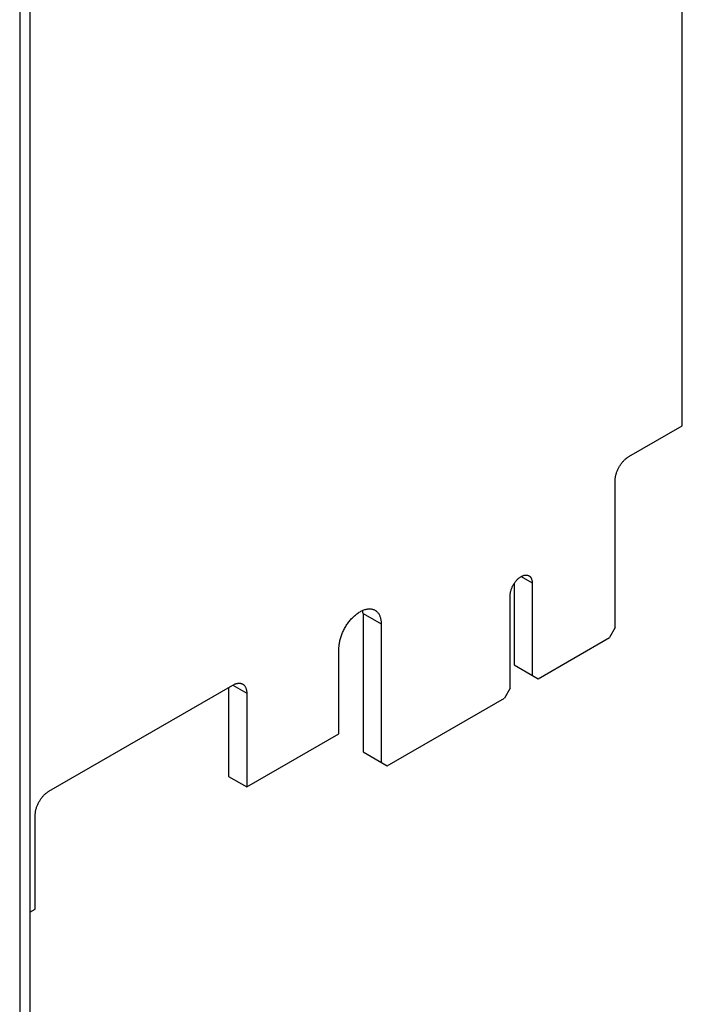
# Model space of a CAD drawing. Header units: inches. Extents: x 0 to 34, y 0 to 22.
# Tile 15 of 54: x 4.7 to 7.9, y 7.4 to 12.2. Entities that reach past the tile are written whole.
import ezdxf

# ---------------------------------------------------------------- set-up
doc = ezdxf.new("R2010")
doc.units = ezdxf.units.IN
doc.header["$LTSCALE"] = 1.87
doc.header["$MEASUREMENT"] = 0
doc.layers.get('0').update_dxf_attribs({"linetype": 'CONTINUOUS'})

msp = doc.modelspace()

# ---------------------------------------------------------------- linework, layer by layer
at = {"color": 7, "linetype": 'CONTINUOUS'}
for p, q in [((7.8851, 10.2185), (7.8851, 15.7836)), ((4.7357, 12.8677), (4.7357, 6.2512)), ((4.6862, 12.8391), (4.6862, 6.2226)), ((7.6277, 10.0699), (7.8851, 10.2185)), ((7.5612, 9.2445), (7.5612, 9.9548)), ((7.1073, 9.4902), (7.1603, 9.4596)), ((7.0726, 9.4552), (7.0726, 9.0636)), ((7.1603, 9.4596), (7.1603, 9.013)), ((7.0543, 8.9517), (7.0543, 9.3984)), ((6.3436, 9.3122), (6.4313, 9.2616)), ((6.3436, 9.3122), (6.3436, 8.6427)), ((6.4313, 9.2616), (6.4313, 8.5921)), ((7.5612, 9.2445), (7.533, 9.1955)), ((7.1886, 8.9967), (7.533, 9.1955)), ((6.2276, 8.7308), (6.2276, 9.144)), ((7.0726, 9.0636), (7.1886, 8.9967)), ((4.8276, 8.4532), (5.7157, 8.966)), ((5.6945, 8.9537), (5.6945, 8.5243)), ((5.7157, 8.966), (5.7822, 8.9276)), ((7.0543, 8.9517), (7.026, 8.9028)), ((5.7822, 8.9276), (5.7822, 8.4736)), ((6.4596, 8.5757), (7.026, 8.9028)), ((5.7822, 8.4736), (6.2276, 8.7308)), ((6.3436, 8.6427), (6.4596, 8.5757)), ((5.6945, 8.5243), (5.7822, 8.4736)), ((4.7611, 7.8841), (4.7611, 8.338)), ((4.7357, 7.8694), (4.7611, 7.8841))]:
    msp.add_line(p, q, dxfattribs=at)
for points, knots in [([(7.5612, 9.9548), (7.5612, 9.957), (7.5614, 9.9614), (7.5621, 9.968), (7.5632, 9.9749), (7.5648, 9.9819), (7.5668, 9.9889), (7.5692, 9.996), (7.572, 10.0031), (7.5752, 10.0101), (7.5788, 10.017), (7.5826, 10.0237), (7.5868, 10.0302), (7.5913, 10.0365), (7.596, 10.0424), (7.6009, 10.0481), (7.606, 10.0533), (7.6113, 10.0582), (7.6167, 10.0626), (7.6221, 10.0665), (7.6258, 10.0689), (7.6277, 10.0699)], [0, 0, 0, 0, 0.046843, 0.095516, 0.145793, 0.197638, 0.250727, 0.304965, 0.360062, 0.415761, 0.471899, 0.528089, 0.584227, 0.639927, 0.695025, 0.749263, 0.802354, 0.854201, 0.90448, 0.953155, 1, 1, 1, 1]), ([(7.0543, 9.3984), (7.0543, 9.4002), (7.0544, 9.404), (7.0551, 9.4099), (7.0561, 9.4158), (7.0576, 9.4219), (7.0595, 9.428), (7.0617, 9.4341), (7.0643, 9.4402), (7.0673, 9.4462), (7.0706, 9.4521), (7.0742, 9.4578), (7.078, 9.4632), (7.0821, 9.4684), (7.0864, 9.4732), (7.0908, 9.4778), (7.0954, 9.4819), (7.1001, 9.4856), (7.1048, 9.4888), (7.1096, 9.4915), (7.1143, 9.4938), (7.119, 9.4955), (7.1236, 9.4967), (7.1281, 9.4974), (7.1324, 9.4975), (7.1365, 9.4971), (7.1404, 9.496), (7.1431, 9.4949), (7.1445, 9.4941), (7.1448, 9.4939)], [0, 0, 0, 0, 0.037453, 0.076604, 0.117172, 0.158828, 0.20161, 0.245412, 0.289836, 0.334484, 0.379405, 0.424396, 0.469035, 0.512953, 0.556253, 0.598683, 0.63987, 0.679547, 0.717871, 0.754664, 0.789703, 0.822926, 0.854615, 0.884764, 0.913414, 0.940792, 0.967405, 0.993537, 1, 1, 1, 1]), ([(7.1448, 9.4939), (7.1456, 9.4934), (7.1475, 9.4922), (7.1503, 9.4898), (7.1529, 9.4867), (7.1552, 9.4831), (7.157, 9.4791), (7.1585, 9.4747), (7.1596, 9.47), (7.1602, 9.4649), (7.1603, 9.4614), (7.1603, 9.4596)], [0, 0, 0, 0, 0.073968, 0.173433, 0.275994, 0.38259, 0.493806, 0.61059, 0.734087, 0.864077, 1, 1, 1, 1]), ([(6.2276, 9.144), (6.2276, 9.147), (6.2278, 9.153), (6.2287, 9.1623), (6.2301, 9.1717), (6.2321, 9.1813), (6.2346, 9.1911), (6.2377, 9.2009), (6.2412, 9.2107), (6.2453, 9.2205), (6.2498, 9.2302), (6.2548, 9.2397), (6.2601, 9.249), (6.2659, 9.2581), (6.272, 9.2668), (6.2785, 9.2752), (6.2852, 9.2832), (6.2922, 9.2907), (6.2993, 9.2978), (6.3067, 9.3043), (6.3142, 9.3103), (6.3217, 9.3156), (6.3293, 9.3204), (6.3369, 9.3244), (6.3445, 9.3278), (6.352, 9.3305), (6.3594, 9.3325), (6.3666, 9.3338), (6.3736, 9.3343), (6.3803, 9.3341), (6.3868, 9.3332), (6.393, 9.3315), (6.3978, 9.3295), (6.4006, 9.328), (6.4015, 9.3275)], [0, 0, 0, 0, 0.031121, 0.063414, 0.09672, 0.130863, 0.165883, 0.201701, 0.238098, 0.274866, 0.312057, 0.349514, 0.386993, 0.424311, 0.461525, 0.49843, 0.534791, 0.570484, 0.605555, 0.639807, 0.673046, 0.705251, 0.736454, 0.76651, 0.79531, 0.822943, 0.849476, 0.874878, 0.899179, 0.922613, 0.945328, 0.967449, 0.989154, 1, 1, 1, 1]), ([(6.3436, 9.3122), (6.3436, 9.3151), (6.3435, 9.32), (6.343, 9.3249), (6.3428, 9.3269)], [0, 0, 0, 0, 0.583401, 1, 1, 1, 1]), ([(6.4015, 9.3275), (6.4024, 9.327), (6.405, 9.3253), (6.4092, 9.3221), (6.4137, 9.3176), (6.4178, 9.3125), (6.4214, 9.3067), (6.4244, 9.3004), (6.4269, 9.2935), (6.4289, 9.2862), (6.4303, 9.2783), (6.4311, 9.2701), (6.4313, 9.2644), (6.4313, 9.2616)], [0, 0, 0, 0, 0.040954, 0.123629, 0.207525, 0.293402, 0.382404, 0.474947, 0.571213, 0.67157, 0.776636, 0.88623, 1, 1, 1, 1]), ([(5.7157, 8.966), (5.7175, 8.967), (5.7211, 8.9689), (5.7265, 8.9713), (5.7319, 8.9731), (5.7372, 8.9743), (5.7423, 8.975), (5.7473, 8.9751), (5.752, 8.9746), (5.7565, 8.9735), (5.7601, 8.972), (5.7621, 8.971), (5.7627, 8.9706)], [0, 0, 0, 0, 0.125614, 0.245849, 0.360471, 0.469908, 0.574192, 0.67406, 0.770109, 0.863222, 0.954618, 1, 1, 1, 1]), ([(5.7627, 8.9706), (5.7633, 8.9702), (5.7653, 8.969), (5.7682, 8.9667), (5.7715, 8.9633), (5.7743, 8.9595), (5.7767, 8.9552), (5.7787, 8.9504), (5.7802, 8.9452), (5.7814, 8.9396), (5.782, 8.9337), (5.7822, 8.9297), (5.7822, 8.9276)], [0, 0, 0, 0, 0.045282, 0.13669, 0.229815, 0.325874, 0.425753, 0.530046, 0.639494, 0.754126, 0.874374, 1, 1, 1, 1]), ([(4.7611, 8.338), (4.7611, 8.3402), (4.7613, 8.3446), (4.762, 8.3513), (4.7631, 8.3581), (4.7647, 8.3651), (4.7667, 8.3722), (4.7691, 8.3793), (4.7719, 8.3863), (4.7751, 8.3933), (4.7786, 8.4002), (4.7825, 8.4069), (4.7867, 8.4134), (4.7912, 8.4197), (4.7959, 8.4257), (4.8008, 8.4313), (4.8059, 8.4366), (4.8112, 8.4414), (4.8165, 8.4458), (4.822, 8.4497), (4.8257, 8.4521), (4.8276, 8.4532)], [0, 0, 0, 0, 0.046843, 0.095516, 0.145793, 0.197638, 0.250727, 0.304965, 0.360062, 0.415761, 0.471899, 0.528089, 0.584227, 0.639927, 0.695025, 0.749263, 0.802354, 0.854201, 0.90448, 0.953155, 1, 1, 1, 1])]:
    msp.add_open_spline(points, degree=3, knots=knots, dxfattribs=at)

doc.saveas('drawing.dxf')
